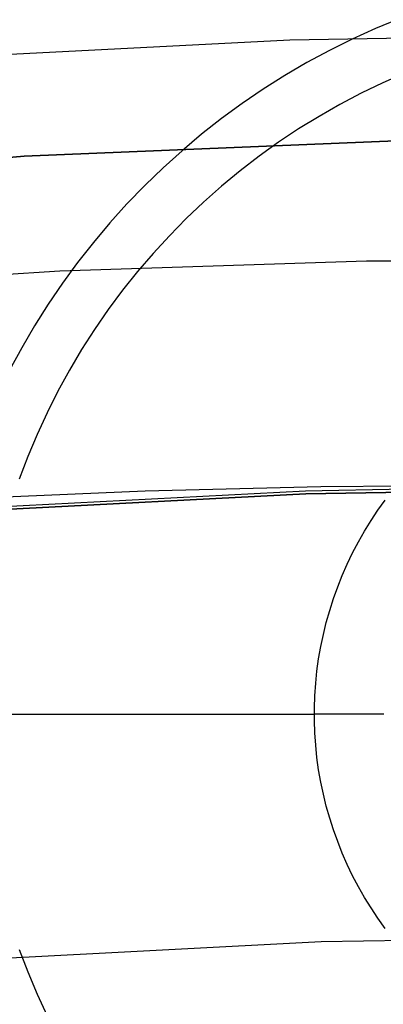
# Model space of a CAD drawing. Header units: millimetres. Extents: x 8926 to 10090, y -5004 to -3986.
# Tile 168 of 256: x 9503.98 to 9505.55, y -4309.75 to -4305.5. Entities that reach past the tile are written whole.
import ezdxf

# ---------------------------------------------------------------- set-up
doc = ezdxf.new("R2010")
doc.units = ezdxf.units.MM
for name, color, linetype in [('1', 7, 'Continuous'), ('COLOR EXT', 7, 'Continuous'), ('luz', 7, 'Continuous'), ('PLASTICO NEGRO', 7, 'Continuous')]:
    doc.layers.add(name, color=color, linetype=linetype)

msp = doc.modelspace()

# ---------------------------------------------------------------- linework, layer by layer
at = {"layer": '1', "color": 250, "true_color": 0x111111}
for p, q in [((9504.1576, -4306.582, 89.1312), (9505.48, -4306.5392, 89.1312)), ((9505.48, -4306.5392, 89.1312), (9506.8053, -4306.5377, 89.1312)), ((9502.8389, -4306.6653, 89.1312), (9504.1576, -4306.582, 89.1312)), ((9505.218, -4307.5454, 89.1312), (9503.6326, -4307.6276, 89.1312)), ((9503.6326, -4307.6276, 92.3996), (9505.218, -4307.5454, 92.3996)), ((9503.7682, -4307.5645, 95.6679), (9504.5253, -4307.5317, 95.6679)), ((9504.5253, -4307.5317, 95.6679), (9505.284, -4307.5129, 95.6679)), ((9506.8053, -4307.518, 89.1312), (9505.218, -4307.5454, 89.1312)), ((9505.218, -4307.5454, 92.3996), (9506.8053, -4307.518, 92.3996)), ((9505.284, -4307.5129, 95.6679), (9506.0441, -4307.5083, 95.6679))]:
    msp.add_line(p, q, dxfattribs=at)
at = {"layer": 'COLOR EXT', "color": 30, "true_color": 0xff8d00}
for p, q in [((9505.6209, -4305.4946, 19.1621), (9505.5191, -4305.5367, 19.1621)), ((9505.5191, -4305.5367, 19.1621), (9505.4189, -4305.5823, 19.1621)), ((9505.4189, -4305.5823, 19.1621), (9505.3203, -4305.6313, 19.1621)), ((9505.3203, -4305.6313, 19.1621), (9505.2234, -4305.6837, 19.1621)), ((9505.2234, -4305.6837, 19.1621), (9505.1283, -4305.7393, 19.1621)), ((9505.1283, -4305.7393, 19.1621), (9505.0352, -4305.7981, 19.1621)), ((9505.6453, -4305.7296, 6.1621), (9505.5505, -4305.7713, 6.1621)), ((9505.0352, -4305.7981, 19.1621), (9504.9442, -4305.8601, 19.1621)), ((9505.5505, -4305.7713, 6.1621), (9505.4572, -4305.8162, 6.1621)), ((9505.4572, -4305.8162, 6.1621), (9505.3655, -4305.8643, 6.1621)), ((9504.9442, -4305.8601, 19.1621), (9504.8553, -4305.9252, 19.1621)), ((9505.3655, -4305.8643, 6.1621), (9505.2755, -4305.9156, 6.1621)), ((9504.8553, -4305.9252, 19.1621), (9504.7687, -4305.9932, 19.1621)), ((9505.2755, -4305.9156, 6.1621), (9505.1873, -4305.9699, 6.1621)), ((9505.1873, -4305.9699, 6.1621), (9505.1011, -4306.0273, 6.1621)), ((9504.7687, -4305.9932, 19.1621), (9504.6845, -4306.0642, 19.1621)), ((9505.1011, -4306.0273, 6.1621), (9505.0169, -4306.0876, 6.1621)), ((9504.6845, -4306.0642, 19.1621), (9504.6027, -4306.1379, 19.1621)), ((9505.0169, -4306.0876, 6.1621), (9504.9348, -4306.1508, 6.1621)), ((9504.6027, -4306.1379, 19.1621), (9504.5235, -4306.2145, 19.1621)), ((9504.9348, -4306.1508, 6.1621), (9504.855, -4306.2167, 6.1621)), ((9504.5235, -4306.2145, 19.1621), (9504.447, -4306.2937, 19.1621)), ((9504.855, -4306.2167, 6.1621), (9504.7775, -4306.2854, 6.1621)), ((9504.447, -4306.2937, 19.1621), (9504.3732, -4306.3754, 19.1621)), ((9504.7775, -4306.2854, 6.1621), (9504.7024, -4306.3567, 6.1621)), ((9504.7024, -4306.3567, 6.1621), (9504.6298, -4306.4306, 6.1621)), ((9504.3732, -4306.3754, 19.1621), (9504.3022, -4306.4597, 19.1621)), ((9504.6298, -4306.4306, 6.1621), (9504.5598, -4306.5069, 6.1621)), ((9504.3022, -4306.4597, 19.1621), (9504.2342, -4306.5463, 19.1621)), ((9504.5598, -4306.5069, 6.1621), (9504.4924, -4306.5856, 6.1621)), ((9504.2342, -4306.5463, 19.1621), (9504.1692, -4306.6351, 19.1621)), ((9504.4924, -4306.5856, 6.1621), (9504.4279, -4306.6665, 6.1621)), ((9504.1692, -4306.6351, 19.1621), (9504.1072, -4306.7262, 19.1621)), ((9504.4279, -4306.6665, 6.1621), (9504.3661, -4306.7497, 6.1621)), ((9504.1072, -4306.7262, 19.1621), (9504.0483, -4306.8193, 19.1621)), ((9504.3661, -4306.7497, 6.1621), (9504.3073, -4306.8349, 6.1621)), ((9504.0483, -4306.8193, 19.1621), (9503.9927, -4306.9143, 19.1621)), ((9504.3073, -4306.8349, 6.1621), (9504.2514, -4306.9221, 6.1621)), ((9503.9927, -4306.9143, 19.1621), (9503.9404, -4307.0112, 19.1621)), ((9504.2514, -4306.9221, 6.1621), (9504.1986, -4307.0112, 6.1621)), ((9504.1986, -4307.0112, 6.1621), (9504.1489, -4307.1021, 6.1621)), ((9504.1489, -4307.1021, 6.1621), (9504.1024, -4307.1946, 6.1621)), ((9504.1024, -4307.1946, 6.1621), (9504.0591, -4307.2887, 6.1621)), ((9504.0591, -4307.2887, 6.1621), (9504.019, -4307.3842, 6.1621)), ((9504.019, -4307.3842, 6.1621), (9503.9823, -4307.481, 6.1621)), ((9505.5297, -4307.6157, 6.1621), (9505.5608, -4307.5722, 6.1621)), ((9505.5, -4307.6603, 6.1621), (9505.5297, -4307.6157, 6.1621)), ((9505.472, -4307.7059, 6.1621), (9505.5, -4307.6603, 6.1621)), ((9505.4455, -4307.7523, 6.1621), (9505.472, -4307.7059, 6.1621)), ((9505.4206, -4307.7997, 6.1621), (9505.4455, -4307.7523, 6.1621)), ((9505.3974, -4307.8479, 6.1621), (9505.4206, -4307.7997, 6.1621)), ((9505.3758, -4307.8969, 6.1621), (9505.3974, -4307.8479, 6.1621)), ((9505.356, -4307.9466, 6.1621), (9505.3758, -4307.8969, 6.1621)), ((9505.3379, -4307.997, 6.1621), (9505.356, -4307.9466, 6.1621)), ((9505.3215, -4308.0479, 6.1621), (9505.3379, -4307.997, 6.1621)), ((9505.307, -4308.0994, 6.1621), (9505.3215, -4308.0479, 6.1621)), ((9505.2942, -4308.1513, 6.1621), (9505.307, -4308.0994, 6.1621)), ((9505.2831, -4308.2037, 6.1621), (9505.2942, -4308.1513, 6.1621)), ((9505.274, -4308.2564, 6.1621), (9505.2831, -4308.2037, 6.1621)), ((9505.2666, -4308.3094, 6.1621), (9505.274, -4308.2564, 6.1621)), ((9505.2611, -4308.3626, 6.1621), (9505.2666, -4308.3094, 6.1621)), ((9505.2574, -4308.416, 6.1621), (9505.2611, -4308.3626, 6.1621)), ((9505.2555, -4308.4695, 6.1621), (9505.2574, -4308.416, 6.1621)), ((9505.2555, -4308.523, 6.1621), (9505.2555, -4308.4695, 6.1621)), ((9503.8053, -4308.4962, 6.1621), (9505.2553, -4308.4962, 6.1621)), ((9505.5553, -4308.4962, 6.4621), (9505.2553, -4308.4962, 6.1621)), ((9505.2574, -4308.5765, 6.1621), (9505.2555, -4308.523, 6.1621)), ((9505.2611, -4308.6299, 6.1621), (9505.2574, -4308.5765, 6.1621)), ((9505.2666, -4308.6831, 6.1621), (9505.2611, -4308.6299, 6.1621)), ((9505.274, -4308.7361, 6.1621), (9505.2666, -4308.6831, 6.1621)), ((9505.2831, -4308.7888, 6.1621), (9505.274, -4308.7361, 6.1621)), ((9505.2942, -4308.8412, 6.1621), (9505.2831, -4308.7888, 6.1621)), ((9505.307, -4308.8931, 6.1621), (9505.2942, -4308.8412, 6.1621)), ((9505.3215, -4308.9446, 6.1621), (9505.307, -4308.8931, 6.1621)), ((9505.3379, -4308.9955, 6.1621), (9505.3215, -4308.9446, 6.1621)), ((9505.356, -4309.0459, 6.1621), (9505.3379, -4308.9955, 6.1621)), ((9505.3758, -4309.0956, 6.1621), (9505.356, -4309.0459, 6.1621)), ((9505.3974, -4309.1446, 6.1621), (9505.3758, -4309.0956, 6.1621)), ((9505.4206, -4309.1928, 6.1621), (9505.3974, -4309.1446, 6.1621)), ((9505.4455, -4309.2402, 6.1621), (9505.4206, -4309.1928, 6.1621)), ((9505.472, -4309.2866, 6.1621), (9505.4455, -4309.2402, 6.1621)), ((9505.5, -4309.3322, 6.1621), (9505.472, -4309.2866, 6.1621)), ((9505.5297, -4309.3767, 6.1621), (9505.5, -4309.3322, 6.1621)), ((9505.5608, -4309.4203, 6.1621), (9505.5297, -4309.3767, 6.1621)), ((9503.9823, -4309.5115, 6.1621), (9504.019, -4309.6083, 6.1621)), ((9504.019, -4309.6083, 6.1621), (9504.0591, -4309.7038, 6.1621)), ((9504.0591, -4309.7038, 6.1621), (9504.1024, -4309.7979, 6.1621))]:
    msp.add_line(p, q, dxfattribs=at)
at = {"layer": 'luz', "color": 7, "true_color": 0xffffff}
for p, q in [((9505.1503, -4305.5868, -25.6914), (9503.4974, -4305.6724, -25.6914)), ((9506.8053, -4305.5582, -25.6914), (9505.1503, -4305.5868, -25.6914)), ((9505.2175, -4307.5327, -24.6283), (9503.6317, -4307.6149, -24.6283)), ((9506.8053, -4307.5053, -24.6283), (9505.2175, -4307.5327, -24.6283)), ((9506.8053, -4309.4524, -23.5653), (9505.2848, -4309.4787, -23.5653)), ((9505.2848, -4309.4787, -23.5653), (9503.766, -4309.5574, -23.5653))]:
    msp.add_line(p, q, dxfattribs=at)
at = {"layer": 'PLASTICO NEGRO', "color": 254, "true_color": 0xcad1ee}
for p, q in [((9505.6411, -4306.0196, 33.5621), (9504.0027, -4306.0881, 33.5621)), ((9504.0027, -4306.0881, 35.0621), (9505.6411, -4306.0196, 35.0621)), ((9505.6411, -4306.0196, 34.3121), (9504.0027, -4306.0881, 34.3121)), ((9504.0027, -4306.0881, 33.5621), (9502.3677, -4306.213, 33.5621)), ((9502.3677, -4306.213, 35.0621), (9504.0027, -4306.0881, 35.0621)), ((9504.0027, -4306.0881, 34.3121), (9502.3677, -4306.213, 34.3121))]:
    msp.add_line(p, q, dxfattribs=at)

doc.saveas('drawing.dxf')
